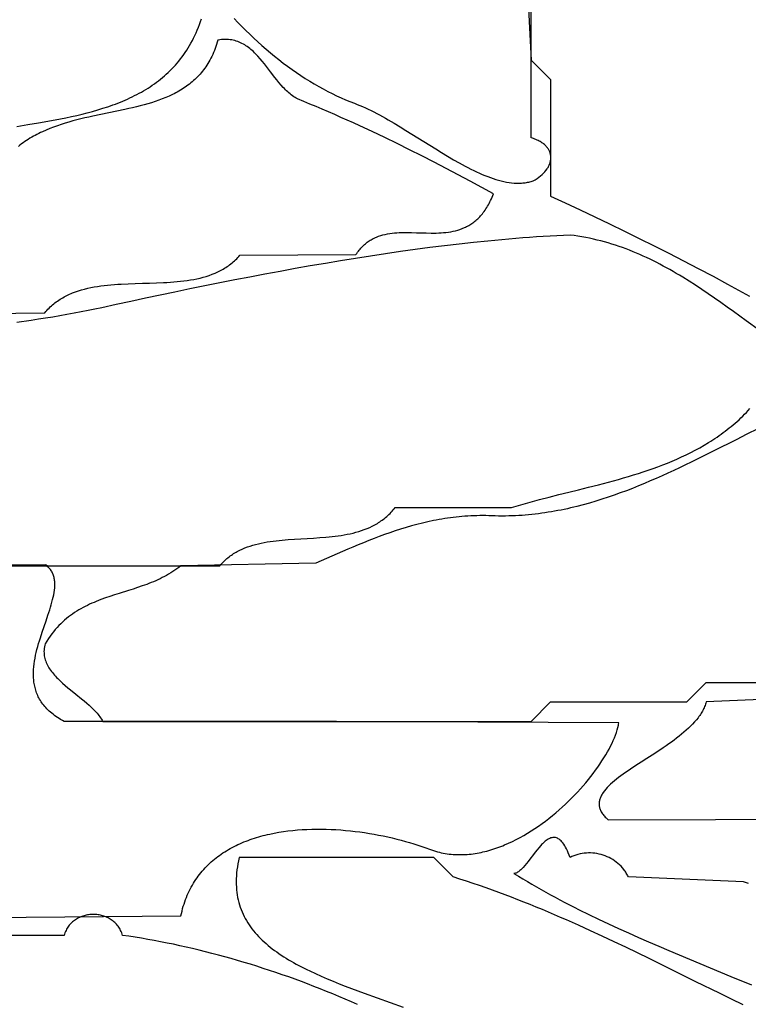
# Model space of a CAD drawing. Extents: x 0 to 600, y 0 to 588.
# Tile 15 of 55: x 172 to 210, y 158 to 209. Entities that reach past the tile are written whole.
import ezdxf

# ---------------------------------------------------------------- set-up
doc = ezdxf.new("R2010")
doc.units = 0

msp = doc.modelspace()

# ---------------------------------------------------------------- linework, layer by layer
for points in [[(198.096, 214.501), (198.5, 206.5), (199.5, 205.5), (199.5, 199.5), (200.255, 199.152), (201.013, 198.799), (201.772, 198.44), (202.532, 198.077), (203.293, 197.708), (204.055, 197.334), (204.816, 196.955), (205.576, 196.571), (206.335, 196.182), (207.093, 195.788), (207.848, 195.388), (208.601, 194.983), (208.976, 194.778), (209.351, 194.573), (209.724, 194.366)], [(183.24, 208.643), (183.435, 208.435), (183.632, 208.229), (183.834, 208.026), (184.038, 207.826), (184.245, 207.629), (184.455, 207.436), (184.667, 207.245), (184.882, 207.059), (185.099, 206.876), (185.318, 206.696), (185.539, 206.521), (185.761, 206.349), (185.985, 206.182), (186.211, 206.02), (186.438, 205.861), (186.665, 205.708), (186.894, 205.559), (187.123, 205.415), (187.353, 205.276), (187.583, 205.142), (187.814, 205.014), (188.044, 204.891), (188.275, 204.774), (188.505, 204.662), (188.734, 204.557), (188.963, 204.458), (189.191, 204.364), (189.418, 204.277), (189.558, 204.224), (189.699, 204.167), (189.841, 204.106), (189.984, 204.042), (190.129, 203.975), (190.274, 203.905), (190.42, 203.832), (190.566, 203.756), (190.714, 203.677), (190.862, 203.597), (191.011, 203.514), (191.16, 203.429), (191.461, 203.254), (191.763, 203.072), (192.067, 202.886), (192.372, 202.696), (192.984, 202.311), (193.29, 202.119), (193.596, 201.928), (193.901, 201.74), (194.205, 201.557), (194.508, 201.379), (194.808, 201.209), (194.958, 201.126), (195.107, 201.046), (195.255, 200.969), (195.402, 200.894), (195.549, 200.821), (195.695, 200.752), (195.84, 200.685), (195.985, 200.622), (196.128, 200.563), (196.27, 200.506), (196.412, 200.454), (196.552, 200.405), (196.691, 200.361), (196.829, 200.321), (196.966, 200.285), (197.102, 200.253), (197.236, 200.227), (197.369, 200.205), (197.5, 200.188), (197.63, 200.177), (197.759, 200.171), (197.885, 200.17), (198.011, 200.175), (198.073, 200.18), (198.135, 200.186), (198.196, 200.194), (198.257, 200.203), (198.317, 200.214), (198.377, 200.226), (198.436, 200.24), (198.495, 200.256), (198.554, 200.273), (198.612, 200.292), (198.713, 200.35), (198.809, 200.411), (198.9, 200.475), (198.984, 200.541), (199.064, 200.611), (199.137, 200.682), (199.204, 200.755), (199.265, 200.83), (199.319, 200.907), (199.344, 200.946), (199.368, 200.985), (199.389, 201.024), (199.409, 201.063), (199.427, 201.103), (199.444, 201.143), (199.459, 201.183), (199.472, 201.223), (199.483, 201.263), (199.493, 201.303), (199.5, 201.343), (199.506, 201.383), (199.51, 201.423), (199.513, 201.463), (199.513, 201.503), (199.512, 201.542), (199.508, 201.582), (199.503, 201.621), (199.495, 201.66), (199.486, 201.699), (199.475, 201.737), (199.462, 201.775), (199.447, 201.813), (199.429, 201.85), (199.41, 201.886), (199.389, 201.923), (199.365, 201.958), (199.34, 201.994), (199.312, 202.028), (199.282, 202.062), (199.25, 202.096), (199.216, 202.129), (199.18, 202.161), (199.141, 202.192), (199.101, 202.223), (199.057, 202.252), (199.012, 202.281), (198.965, 202.309), (198.915, 202.337), (198.863, 202.363), (198.808, 202.388), (198.751, 202.413), (198.692, 202.436), (198.63, 202.459), (198.566, 202.48), (198.5, 202.5), (198.5, 210.5)], [(172.064, 203.086), (172.627, 203.179), (173.191, 203.274), (173.473, 203.323), (173.755, 203.374), (174.035, 203.426), (174.315, 203.48), (174.594, 203.536), (174.871, 203.595), (175.147, 203.657), (175.421, 203.722), (175.692, 203.79), (175.962, 203.862), (176.228, 203.938), (176.492, 204.019), (176.753, 204.104), (176.882, 204.149), (177.01, 204.194), (177.138, 204.241), (177.264, 204.29), (177.39, 204.34), (177.514, 204.391), (177.638, 204.444), (177.76, 204.498), (177.882, 204.554), (178.002, 204.611), (178.121, 204.67), (178.239, 204.73), (178.356, 204.793), (178.472, 204.857), (178.586, 204.922), (178.699, 204.99), (178.811, 205.059), (178.921, 205.131), (179.03, 205.204), (179.138, 205.279), (179.244, 205.356), (179.349, 205.436), (179.452, 205.517), (179.554, 205.6), (179.654, 205.686), (179.752, 205.773), (179.849, 205.863), (179.945, 205.955), (180.038, 206.05), (180.13, 206.146), (180.22, 206.246), (180.309, 206.347), (180.395, 206.451), (180.48, 206.558), (180.563, 206.666), (180.644, 206.778), (180.723, 206.892), (180.801, 207.009), (180.876, 207.128), (180.949, 207.25), (181.02, 207.375), (181.089, 207.503), (181.156, 207.633), (181.221, 207.766), (181.284, 207.902), (181.345, 208.042), (181.403, 208.184), (181.459, 208.329), (181.513, 208.477), (181.564, 208.628)], [(167.543, 193.436), (173.5, 193.5), (173.554, 193.565), (173.61, 193.628), (173.666, 193.689), (173.724, 193.748), (173.783, 193.805), (173.843, 193.861), (173.903, 193.914), (173.965, 193.966), (174.028, 194.017), (174.092, 194.065), (174.157, 194.112), (174.223, 194.157), (174.29, 194.201), (174.358, 194.243), (174.426, 194.284), (174.496, 194.323), (174.566, 194.36), (174.637, 194.397), (174.709, 194.431), (174.782, 194.465), (174.856, 194.497), (174.93, 194.527), (175.081, 194.585), (175.235, 194.637), (175.392, 194.685), (175.552, 194.729), (175.714, 194.768), (175.878, 194.803), (176.044, 194.835), (176.212, 194.863), (176.383, 194.888), (176.555, 194.909), (176.728, 194.928), (176.903, 194.945), (177.08, 194.959), (177.257, 194.972), (177.436, 194.982), (177.795, 194.999), (178.157, 195.011), (178.52, 195.022), (178.882, 195.032), (179.244, 195.044), (179.603, 195.059), (179.782, 195.069), (179.959, 195.08), (180.135, 195.093), (180.31, 195.108), (180.484, 195.126), (180.656, 195.146), (180.826, 195.169), (180.994, 195.195), (181.16, 195.225), (181.324, 195.258), (181.486, 195.294), (181.645, 195.335), (181.802, 195.381), (181.956, 195.43), (182.107, 195.485), (182.255, 195.545), (182.328, 195.576), (182.399, 195.609), (182.471, 195.644), (182.541, 195.68), (182.61, 195.717), (182.679, 195.756), (182.746, 195.796), (182.813, 195.838), (182.879, 195.882), (182.944, 195.927), (183.007, 195.973), (183.07, 196.022), (183.132, 196.071), (183.193, 196.123), (183.252, 196.177), (183.311, 196.232), (183.369, 196.289), (183.425, 196.348), (183.48, 196.408), (183.534, 196.471), (189.5, 196.5), (189.54, 196.561), (189.582, 196.619), (189.624, 196.676), (189.666, 196.73), (189.71, 196.783), (189.754, 196.833), (189.799, 196.882), (189.844, 196.928), (189.891, 196.973), (189.938, 197.015), (189.985, 197.056), (190.033, 197.095), (190.082, 197.133), (190.132, 197.168), (190.182, 197.202), (190.233, 197.235), (190.284, 197.266), (190.336, 197.295), (190.388, 197.322), (190.441, 197.349), (190.495, 197.373), (190.549, 197.397), (190.658, 197.439), (190.77, 197.477), (190.883, 197.51), (190.998, 197.538), (191.114, 197.561), (191.232, 197.581), (191.352, 197.598), (191.473, 197.61), (191.595, 197.62), (191.718, 197.627), (191.842, 197.632), (191.966, 197.634), (192.092, 197.635), (192.345, 197.632), (192.601, 197.625), (192.857, 197.617), (193.113, 197.61), (193.369, 197.607), (193.496, 197.607), (193.623, 197.609), (193.75, 197.613), (193.875, 197.62), (194, 197.629), (194.124, 197.642), (194.247, 197.657), (194.369, 197.676), (194.49, 197.7), (194.61, 197.727), (194.728, 197.759), (194.844, 197.795), (194.959, 197.837), (195.072, 197.884), (195.128, 197.91), (195.184, 197.937), (195.239, 197.966), (195.293, 197.996), (195.347, 198.028), (195.401, 198.062), (195.454, 198.097), (195.506, 198.134), (195.558, 198.172), (195.61, 198.212), (195.66, 198.255), (195.71, 198.299), (195.76, 198.344), (195.809, 198.392), (195.857, 198.442), (195.905, 198.494), (195.952, 198.547), (195.998, 198.603), (196.044, 198.661), (196.088, 198.721), (196.133, 198.784), (196.176, 198.848), (196.219, 198.915), (196.261, 198.984), (196.302, 199.055), (196.342, 199.129), (196.382, 199.205), (196.421, 199.284), (196.459, 199.365), (196.496, 199.449), (196.532, 199.535), (196.568, 199.624), (195.973, 199.949), (195.369, 200.275), (194.757, 200.6), (194.138, 200.925), (193.514, 201.249), (192.884, 201.57), (192.251, 201.889), (191.614, 202.203), (190.974, 202.514), (190.333, 202.819), (189.691, 203.118), (189.37, 203.265), (189.049, 203.411), (188.728, 203.554), (188.408, 203.696), (188.088, 203.835), (187.769, 203.973), (187.451, 204.108), (187.133, 204.241), (186.816, 204.372), (186.5, 204.5), (186.5, 204.5), (186.433, 204.537), (186.367, 204.576), (186.302, 204.618), (186.238, 204.663), (186.175, 204.709), (186.113, 204.758), (186.052, 204.809), (185.992, 204.862), (185.933, 204.917), (185.875, 204.974), (185.817, 205.032), (185.76, 205.092), (185.648, 205.216), (185.538, 205.344), (185.43, 205.476), (185.323, 205.612), (185.111, 205.888), (184.898, 206.165), (184.79, 206.302), (184.682, 206.436), (184.571, 206.567), (184.458, 206.694), (184.401, 206.756), (184.343, 206.816), (184.284, 206.875), (184.224, 206.932), (184.164, 206.987), (184.102, 207.041), (184.04, 207.092), (183.976, 207.142), (183.911, 207.189), (183.846, 207.234), (183.779, 207.277), (183.711, 207.317), (183.641, 207.354), (183.57, 207.389), (183.498, 207.421), (183.424, 207.45), (183.349, 207.476), (183.272, 207.499), (183.194, 207.518), (183.114, 207.534), (183.032, 207.547), (182.948, 207.556), (182.863, 207.561), (182.775, 207.562), (182.686, 207.56), (182.595, 207.553), (182.502, 207.542), (182.406, 207.527), (182.372, 207.413), (182.337, 207.302), (182.3, 207.194), (182.261, 207.088), (182.22, 206.984), (182.178, 206.883), (182.134, 206.785), (182.088, 206.689), (182.041, 206.595), (181.992, 206.503), (181.942, 206.414), (181.89, 206.327), (181.836, 206.242), (181.781, 206.16), (181.725, 206.079), (181.666, 206.001), (181.607, 205.924), (181.546, 205.85), (181.484, 205.777), (181.42, 205.707), (181.355, 205.638), (181.289, 205.572), (181.221, 205.507), (181.152, 205.444), (181.082, 205.382), (181.011, 205.323), (180.938, 205.265), (180.864, 205.208), (180.789, 205.154), (180.713, 205.101), (180.636, 205.049), (180.558, 204.999), (180.478, 204.95), (180.398, 204.903), (180.317, 204.857), (180.234, 204.812), (180.151, 204.769), (180.066, 204.727), (179.895, 204.647), (179.72, 204.571), (179.542, 204.5), (179.36, 204.433), (179.176, 204.369), (178.989, 204.309), (178.799, 204.252), (178.607, 204.198), (178.412, 204.146), (178.216, 204.097), (178.018, 204.05), (177.818, 204.004), (177.616, 203.96), (177.21, 203.874), (176.8, 203.79), (176.388, 203.705), (175.976, 203.618), (175.77, 203.572), (175.564, 203.525), (175.359, 203.476), (175.155, 203.425), (174.951, 203.371), (174.749, 203.315), (174.549, 203.255), (174.349, 203.192), (174.152, 203.125), (173.956, 203.054), (173.763, 202.979), (173.572, 202.9), (173.383, 202.815), (173.289, 202.771), (173.197, 202.726), (173.105, 202.679), (173.014, 202.63), (172.923, 202.581), (172.833, 202.529), (172.744, 202.477), (172.656, 202.422), (172.569, 202.367), (172.483, 202.309), (172.397, 202.25), (172.313, 202.189), (172.229, 202.127), (172.147, 202.062)], [(210.225, 192.609), (209.559, 193.091), (208.901, 193.567), (208.574, 193.801), (208.249, 194.032), (207.923, 194.26), (207.598, 194.484), (207.273, 194.704), (206.947, 194.92), (206.619, 195.13), (206.291, 195.334), (206.126, 195.434), (205.96, 195.533), (205.794, 195.63), (205.627, 195.725), (205.46, 195.819), (205.292, 195.911), (205.123, 196.001), (204.953, 196.089), (204.782, 196.175), (204.611, 196.259), (204.438, 196.341), (204.265, 196.421), (204.09, 196.499), (203.914, 196.575), (203.737, 196.648), (203.559, 196.72), (203.379, 196.788), (203.199, 196.855), (203.017, 196.919), (202.833, 196.98), (202.648, 197.039), (202.461, 197.095), (202.273, 197.149), (202.083, 197.199), (201.892, 197.247), (201.698, 197.292), (201.503, 197.335), (201.307, 197.374), (201.108, 197.41), (200.907, 197.443), (200.705, 197.473), (200.5, 197.5), (200.5, 197.5), (200.16, 197.485), (199.817, 197.469), (199.473, 197.45), (199.125, 197.429), (198.776, 197.407), (198.424, 197.382), (198.07, 197.356), (197.714, 197.328), (197.355, 197.297), (196.995, 197.266), (196.633, 197.232), (196.269, 197.197), (195.536, 197.121), (194.796, 197.039), (194.051, 196.95), (193.299, 196.856), (192.543, 196.755), (191.782, 196.65), (191.018, 196.539), (190.25, 196.423), (189.479, 196.302), (188.705, 196.176), (187.93, 196.047), (187.153, 195.914), (186.376, 195.776), (185.599, 195.636), (184.821, 195.492), (184.045, 195.345), (183.27, 195.195), (182.496, 195.043), (181.726, 194.889), (180.958, 194.733), (180.193, 194.575), (179.433, 194.415), (178.677, 194.255), (177.926, 194.093), (177.18, 193.931), (176.441, 193.768), (176.086, 193.692), (175.729, 193.618), (175.37, 193.548), (175.008, 193.48), (174.645, 193.415), (174.28, 193.351), (173.914, 193.29), (173.546, 193.231), (173.177, 193.173), (172.806, 193.117), (172.062, 193.006)], [(165.5, 180.5), (182.5, 180.5), (182.549, 180.558), (182.599, 180.614), (182.65, 180.668), (182.703, 180.72), (182.756, 180.771), (182.81, 180.821), (182.864, 180.869), (182.92, 180.915), (182.977, 180.96), (183.034, 181.003), (183.093, 181.045), (183.152, 181.085), (183.212, 181.124), (183.272, 181.162), (183.334, 181.198), (183.396, 181.233), (183.523, 181.299), (183.653, 181.36), (183.786, 181.417), (183.921, 181.468), (184.058, 181.516), (184.198, 181.56), (184.341, 181.6), (184.485, 181.636), (184.632, 181.669), (184.78, 181.698), (184.93, 181.725), (185.082, 181.749), (185.235, 181.771), (185.39, 181.79), (185.546, 181.807), (185.703, 181.822), (185.861, 181.836), (186.021, 181.849), (186.341, 181.87), (186.663, 181.889), (186.987, 181.907), (187.311, 181.925), (187.634, 181.946), (187.955, 181.971), (188.114, 181.986), (188.273, 182.002), (188.431, 182.02), (188.587, 182.041), (188.743, 182.064), (188.897, 182.09), (189.049, 182.118), (189.2, 182.149), (189.35, 182.184), (189.497, 182.222), (189.643, 182.264), (189.787, 182.31), (189.928, 182.361), (190.067, 182.415), (190.203, 182.474), (190.337, 182.538), (190.469, 182.607), (190.533, 182.644), (190.597, 182.682), (190.66, 182.721), (190.723, 182.761), (190.784, 182.803), (190.845, 182.847), (190.905, 182.892), (190.965, 182.939), (191.023, 182.987), (191.081, 183.036), (191.137, 183.087), (191.193, 183.14), (191.248, 183.195), (191.302, 183.251), (191.355, 183.309), (191.407, 183.369), (191.459, 183.43), (191.509, 183.493), (197.5, 183.5), (197.733, 183.572), (197.968, 183.641), (198.205, 183.71), (198.445, 183.777), (198.687, 183.843), (198.931, 183.907), (199.425, 184.035), (199.925, 184.16), (200.43, 184.284), (200.938, 184.409), (201.45, 184.537), (201.964, 184.667), (202.478, 184.802), (202.735, 184.871), (202.991, 184.943), (203.247, 185.016), (203.503, 185.091), (203.758, 185.168), (204.012, 185.248), (204.265, 185.33), (204.516, 185.415), (204.767, 185.502), (205.016, 185.593), (205.263, 185.686), (205.509, 185.783), (205.753, 185.884), (205.995, 185.988), (206.234, 186.096), (206.472, 186.208), (206.706, 186.324), (206.939, 186.444), (207.168, 186.569), (207.395, 186.699), (207.619, 186.833), (207.729, 186.902), (207.839, 186.973), (207.948, 187.044), (208.056, 187.117), (208.164, 187.192), (208.27, 187.267), (208.375, 187.344), (208.48, 187.422), (208.584, 187.502), (208.686, 187.584), (208.788, 187.666), (208.889, 187.75), (208.989, 187.836), (209.087, 187.923), (209.185, 188.012), (209.281, 188.102), (209.377, 188.194), (209.471, 188.288), (209.565, 188.383), (209.657, 188.479), (209.748, 188.578)], [(210.154, 187.538), (209.595, 187.262), (209.031, 186.98), (207.887, 186.404), (207.307, 186.114), (206.722, 185.826), (206.427, 185.683), (206.13, 185.541), (205.833, 185.401), (205.533, 185.262), (205.233, 185.126), (204.93, 184.991), (204.627, 184.859), (204.321, 184.729), (204.014, 184.603), (203.706, 184.479), (203.396, 184.359), (203.084, 184.243), (202.771, 184.13), (202.456, 184.022), (202.139, 183.918), (201.821, 183.819), (201.501, 183.724), (201.179, 183.635), (200.855, 183.551), (200.693, 183.511), (200.53, 183.473), (200.367, 183.436), (200.203, 183.401), (200.039, 183.367), (199.874, 183.335), (199.709, 183.304), (199.543, 183.275), (199.377, 183.248), (199.211, 183.222), (199.044, 183.198), (198.877, 183.176), (198.709, 183.156), (198.54, 183.137), (198.372, 183.121), (198.202, 183.106), (198.032, 183.093), (197.862, 183.082), (197.692, 183.073), (197.52, 183.066), (197.349, 183.061), (197.176, 183.058), (197.004, 183.058), (196.831, 183.059), (196.657, 183.063), (196.483, 183.069), (196.326, 183.074), (196.169, 183.077), (196.014, 183.078), (195.859, 183.077), (195.705, 183.074), (195.552, 183.07), (195.4, 183.063), (195.248, 183.055), (195.097, 183.045), (194.947, 183.032), (194.798, 183.019), (194.649, 183.003), (194.501, 182.986), (194.354, 182.967), (194.207, 182.947), (194.061, 182.925), (193.916, 182.901), (193.771, 182.876), (193.627, 182.849), (193.483, 182.821), (193.197, 182.761), (192.913, 182.695), (192.631, 182.624), (192.351, 182.548), (192.072, 182.467), (191.795, 182.382), (191.519, 182.293), (191.245, 182.2), (190.971, 182.103), (190.698, 182.003), (190.426, 181.9), (190.154, 181.793), (189.883, 181.685), (189.613, 181.574), (189.342, 181.461), (189.072, 181.346), (188.53, 181.112), (187.987, 180.874), (187.441, 180.633), (180.5, 180.5), (180.398, 180.42), (180.296, 180.344), (180.192, 180.27), (180.086, 180.2), (179.98, 180.133), (179.872, 180.068), (179.763, 180.006), (179.653, 179.947), (179.543, 179.89), (179.431, 179.835), (179.319, 179.782), (179.205, 179.732), (179.091, 179.683), (178.977, 179.636), (178.861, 179.59), (178.745, 179.546), (178.512, 179.462), (178.277, 179.381), (178.04, 179.304), (177.803, 179.229), (177.327, 179.08), (177.09, 179.004), (176.853, 178.927), (176.618, 178.845), (176.384, 178.76), (176.268, 178.715), (176.152, 178.668), (176.038, 178.62), (175.923, 178.571), (175.81, 178.519), (175.697, 178.465), (175.586, 178.409), (175.475, 178.351), (175.365, 178.29), (175.256, 178.227), (175.148, 178.161), (175.041, 178.092), (174.935, 178.02), (174.831, 177.945), (174.728, 177.867), (174.626, 177.785), (174.525, 177.7), (174.426, 177.611), (174.329, 177.519), (174.233, 177.422), (174.139, 177.321), (174.046, 177.217), (173.955, 177.108), (173.865, 176.994), (173.778, 176.876), (173.692, 176.753), (173.608, 176.625), (173.527, 176.492), (173.505, 176.412), (173.488, 176.332), (173.476, 176.254), (173.468, 176.177), (173.465, 176.1), (173.466, 176.025), (173.47, 175.951), (173.479, 175.878), (173.492, 175.806), (173.508, 175.735), (173.528, 175.664), (173.551, 175.595), (173.578, 175.526), (173.607, 175.459), (173.64, 175.392), (173.676, 175.325), (173.715, 175.26), (173.756, 175.195), (173.8, 175.131), (173.847, 175.067), (173.896, 175.005), (173.947, 174.942), (174, 174.881), (174.055, 174.819), (174.112, 174.759), (174.171, 174.699), (174.293, 174.58), (174.421, 174.462), (174.554, 174.346), (174.69, 174.231), (174.828, 174.117), (175.109, 173.891), (175.388, 173.666), (175.525, 173.554), (175.658, 173.441), (175.787, 173.327), (175.911, 173.212), (176.028, 173.097), (176.085, 173.038), (176.139, 172.98), (176.191, 172.92), (176.241, 172.861), (176.289, 172.801), (176.334, 172.741), (176.377, 172.68), (176.417, 172.618), (176.454, 172.556), (176.488, 172.494), (198.5, 172.5), (199.5, 173.5), (206.5, 173.5), (207.5, 174.5), (220.5, 174.5)], [(168.563, 162.397), (180.5, 162.5), (180.528, 162.626), (180.558, 162.75), (180.59, 162.872), (180.625, 162.992), (180.662, 163.11), (180.701, 163.226), (180.742, 163.339), (180.785, 163.451), (180.831, 163.56), (180.878, 163.668), (180.928, 163.773), (180.98, 163.877), (181.033, 163.978), (181.089, 164.078), (181.146, 164.175), (181.206, 164.271), (181.267, 164.364), (181.33, 164.456), (181.395, 164.546), (181.462, 164.634), (181.531, 164.72), (181.601, 164.804), (181.673, 164.886), (181.747, 164.967), (181.823, 165.046), (181.9, 165.122), (181.978, 165.198), (182.059, 165.271), (182.141, 165.342), (182.224, 165.412), (182.309, 165.48), (182.395, 165.546), (182.483, 165.611), (182.572, 165.674), (182.663, 165.735), (182.754, 165.794), (182.848, 165.852), (182.942, 165.909), (183.038, 165.963), (183.135, 166.016), (183.233, 166.067), (183.333, 166.117), (183.434, 166.165), (183.535, 166.212), (183.638, 166.257), (183.742, 166.3), (183.847, 166.342), (183.953, 166.383), (184.06, 166.422), (184.168, 166.459), (184.277, 166.495), (184.387, 166.53), (184.498, 166.563), (184.609, 166.595), (184.722, 166.625), (184.835, 166.654), (184.949, 166.681), (185.064, 166.707), (185.295, 166.756), (185.53, 166.798), (185.766, 166.836), (186.005, 166.868), (186.246, 166.896), (186.489, 166.918), (186.733, 166.936), (186.978, 166.949), (187.225, 166.958), (187.472, 166.962), (187.72, 166.961), (187.969, 166.957), (188.217, 166.948), (188.466, 166.935), (188.714, 166.918), (188.962, 166.898), (189.209, 166.874), (189.455, 166.846), (189.701, 166.814), (189.944, 166.78), (190.186, 166.742), (190.427, 166.701), (190.665, 166.656), (190.901, 166.609), (191.135, 166.559), (191.365, 166.507), (191.593, 166.451), (191.818, 166.393), (192.039, 166.333), (192.257, 166.271), (192.471, 166.206), (192.681, 166.139), (192.887, 166.071), (193.088, 166), (193.284, 165.928), (193.383, 165.892), (193.483, 165.858), (193.583, 165.827), (193.683, 165.799), (193.784, 165.773), (193.884, 165.75), (193.985, 165.729), (194.086, 165.711), (194.188, 165.695), (194.289, 165.681), (194.391, 165.67), (194.493, 165.661), (194.595, 165.654), (194.697, 165.65), (194.799, 165.648), (194.901, 165.648), (195.003, 165.65), (195.106, 165.654), (195.208, 165.661), (195.311, 165.67), (195.413, 165.68), (195.516, 165.693), (195.618, 165.707), (195.72, 165.724), (195.823, 165.743), (195.925, 165.763), (196.027, 165.785), (196.129, 165.81), (196.231, 165.835), (196.333, 165.863), (196.434, 165.893), (196.536, 165.924), (196.637, 165.957), (196.738, 165.991), (196.839, 166.028), (196.94, 166.066), (197.04, 166.105), (197.14, 166.146), (197.339, 166.232), (197.537, 166.325), (197.734, 166.422), (197.929, 166.526), (198.122, 166.634), (198.314, 166.747), (198.503, 166.865), (198.691, 166.987), (198.876, 167.113), (199.06, 167.244), (199.24, 167.378), (199.418, 167.515), (199.594, 167.656), (199.766, 167.799), (199.936, 167.946), (200.102, 168.095), (200.266, 168.246), (200.426, 168.399), (200.582, 168.554), (200.735, 168.71), (200.884, 168.868), (201.03, 169.026), (201.171, 169.186), (201.308, 169.346), (201.441, 169.507), (201.57, 169.667), (201.694, 169.828), (201.813, 169.988), (201.928, 170.147), (202.038, 170.306), (202.142, 170.464), (202.242, 170.62), (202.336, 170.775), (202.425, 170.928), (202.509, 171.079), (202.586, 171.227), (202.658, 171.373), (202.724, 171.517), (202.784, 171.657), (202.838, 171.794), (202.885, 171.928), (202.926, 172.058), (202.96, 172.184), (202.988, 172.306), (202.999, 172.365), (203.009, 172.423), (188.5, 172.5), (174.5, 172.5), (174.409, 172.549), (174.321, 172.599), (174.237, 172.651), (174.155, 172.702), (174.077, 172.755), (174.002, 172.809), (173.93, 172.863), (173.86, 172.919), (173.794, 172.975), (173.73, 173.032), (173.669, 173.089), (173.611, 173.147), (173.556, 173.207), (173.503, 173.266), (173.453, 173.327), (173.406, 173.388), (173.361, 173.45), (173.318, 173.512), (173.279, 173.575), (173.241, 173.639), (173.206, 173.703), (173.173, 173.768), (173.142, 173.833), (173.114, 173.899), (173.088, 173.966), (173.063, 174.033), (173.041, 174.1), (173.021, 174.168), (173.003, 174.237), (172.987, 174.305), (172.973, 174.375), (172.961, 174.444), (172.95, 174.514), (172.942, 174.585), (172.935, 174.656), (172.929, 174.727), (172.926, 174.798), (172.924, 174.87), (172.923, 174.942), (172.924, 175.015), (172.93, 175.16), (172.942, 175.307), (172.958, 175.454), (172.98, 175.602), (173.005, 175.751), (173.035, 175.9), (173.069, 176.049), (173.105, 176.198), (173.145, 176.347), (173.187, 176.497), (173.231, 176.646), (173.277, 176.794), (173.373, 177.089), (173.472, 177.382), (173.571, 177.67), (173.667, 177.953), (173.757, 178.229), (173.799, 178.365), (173.839, 178.498), (173.875, 178.63), (173.909, 178.759), (173.939, 178.886), (173.964, 179.011), (173.986, 179.133), (174.002, 179.252), (174.014, 179.368), (174.02, 179.481), (174.021, 179.536), (174.021, 179.591), (174.019, 179.645), (174.015, 179.698), (174.01, 179.75), (174.003, 179.801), (173.994, 179.851), (173.983, 179.901), (173.971, 179.949), (173.957, 179.997), (173.941, 180.044), (173.923, 180.089), (173.903, 180.134), (173.881, 180.178), (173.857, 180.22), (173.831, 180.262), (173.802, 180.303), (173.772, 180.342), (173.739, 180.38), (173.704, 180.418), (173.666, 180.454), (173.626, 180.489), (173.584, 180.523), (173.539, 180.556), (166.5, 180.5)], [(219.557, 174.022), (207.5, 173.5), (207.483, 173.44), (207.463, 173.38), (207.442, 173.32), (207.418, 173.261), (207.393, 173.202), (207.366, 173.144), (207.336, 173.086), (207.305, 173.028), (207.272, 172.971), (207.237, 172.914), (207.201, 172.857), (207.163, 172.8), (207.123, 172.744), (207.081, 172.689), (206.994, 172.578), (206.9, 172.469), (206.801, 172.36), (206.696, 172.254), (206.587, 172.148), (206.473, 172.043), (206.355, 171.939), (206.232, 171.837), (206.107, 171.735), (205.977, 171.635), (205.846, 171.535), (205.711, 171.437), (205.574, 171.339), (205.436, 171.242), (205.295, 171.146), (205.011, 170.956), (204.725, 170.769), (204.44, 170.585), (204.157, 170.403), (203.881, 170.224), (203.613, 170.046), (203.483, 169.958), (203.356, 169.87), (203.233, 169.783), (203.113, 169.696), (202.998, 169.609), (202.887, 169.523), (202.781, 169.436), (202.68, 169.35), (202.585, 169.264), (202.495, 169.178), (202.412, 169.093), (202.335, 169.007), (202.265, 168.922), (202.202, 168.836), (202.174, 168.793), (202.147, 168.751), (202.123, 168.708), (202.1, 168.665), (202.079, 168.622), (202.061, 168.579), (202.044, 168.537), (202.03, 168.494), (202.018, 168.451), (202.008, 168.408), (202.001, 168.365), (201.996, 168.322), (201.993, 168.278), (201.993, 168.235), (201.995, 168.192), (202, 168.149), (202.007, 168.105), (202.017, 168.062), (202.03, 168.018), (202.045, 167.975), (202.063, 167.931), (202.083, 167.887), (202.107, 167.843), (202.133, 167.799), (202.162, 167.755), (202.195, 167.711), (202.23, 167.667), (202.268, 167.623), (202.309, 167.578), (202.354, 167.533), (202.401, 167.489), (202.452, 167.444), (224.5, 167.5)], [(209.67, 164.172), (209.421, 164.248), (203.5, 164.5), (203.475, 164.551), (203.449, 164.602), (203.422, 164.651), (203.393, 164.699), (203.363, 164.747), (203.332, 164.793), (203.3, 164.839), (203.267, 164.883), (203.196, 164.968), (203.122, 165.05), (203.044, 165.127), (202.962, 165.2), (202.876, 165.268), (202.788, 165.333), (202.696, 165.392), (202.601, 165.447), (202.504, 165.498), (202.405, 165.544), (202.304, 165.585), (202.201, 165.621), (202.096, 165.653), (201.99, 165.679), (201.883, 165.701), (201.775, 165.717), (201.666, 165.729), (201.557, 165.735), (201.448, 165.736), (201.339, 165.732), (201.23, 165.722), (201.122, 165.707), (201.015, 165.687), (200.909, 165.661), (200.804, 165.629), (200.701, 165.592), (200.65, 165.571), (200.599, 165.549), (200.549, 165.525), (200.5, 165.5), (200.5, 165.5), (200.455, 165.623), (200.409, 165.738), (200.363, 165.843), (200.318, 165.94), (200.271, 166.029), (200.225, 166.11), (200.178, 166.183), (200.132, 166.248), (200.085, 166.306), (200.038, 166.356), (199.991, 166.4), (199.943, 166.437), (199.896, 166.468), (199.849, 166.492), (199.801, 166.51), (199.753, 166.523), (199.706, 166.529), (199.658, 166.531), (199.61, 166.527), (199.562, 166.518), (199.515, 166.505), (199.467, 166.487), (199.419, 166.465), (199.371, 166.439), (199.323, 166.409), (199.276, 166.376), (199.228, 166.339), (199.181, 166.299), (199.133, 166.256), (199.086, 166.211), (199.038, 166.163), (198.991, 166.113), (198.897, 166.007), (198.804, 165.895), (198.711, 165.778), (198.619, 165.659), (198.439, 165.42), (198.35, 165.304), (198.262, 165.193), (198.176, 165.088), (198.091, 164.991), (198.049, 164.946), (198.007, 164.904), (197.966, 164.865), (197.925, 164.829), (197.885, 164.797), (197.845, 164.768), (197.806, 164.743), (197.767, 164.722), (197.728, 164.705), (197.69, 164.693), (197.652, 164.686), (197.615, 164.684), (197.845, 164.541), (198.076, 164.4), (198.309, 164.261), (198.543, 164.123), (198.779, 163.986), (199.017, 163.851), (199.256, 163.718), (199.496, 163.586), (199.738, 163.455), (199.981, 163.325), (200.225, 163.197), (200.47, 163.07), (200.717, 162.944), (200.965, 162.819), (201.464, 162.573), (201.967, 162.33), (202.475, 162.091), (202.986, 161.856), (203.5, 161.624), (204.018, 161.394), (204.538, 161.166), (205.061, 160.941), (205.586, 160.717), (206.113, 160.495), (206.641, 160.273), (207.702, 159.832), (208.765, 159.392), (209.829, 158.948)], [(209.406, 157.923), (208.791, 158.221), (208.181, 158.519), (206.969, 159.116), (205.765, 159.712), (204.566, 160.302), (203.965, 160.595), (203.364, 160.885), (202.762, 161.172), (202.157, 161.457), (201.549, 161.738), (200.938, 162.015), (200.323, 162.289), (200.014, 162.423), (199.703, 162.557), (199.391, 162.69), (199.078, 162.821), (198.763, 162.951), (198.447, 163.08), (198.129, 163.207), (197.809, 163.332), (197.488, 163.457), (197.164, 163.579), (196.839, 163.701), (196.511, 163.82), (196.182, 163.938), (195.85, 164.054), (195.516, 164.168), (195.18, 164.281), (194.841, 164.391), (194.5, 164.5), (194.5, 164.5), (193.5, 165.5), (183.5, 165.5), (183.463, 165.337), (183.432, 165.176), (183.405, 165.018), (183.383, 164.863), (183.366, 164.71), (183.354, 164.56), (183.346, 164.412), (183.343, 164.267), (183.344, 164.124), (183.35, 163.984), (183.361, 163.846), (183.375, 163.711), (183.395, 163.577), (183.418, 163.447), (183.445, 163.318), (183.477, 163.191), (183.513, 163.067), (183.552, 162.945), (183.596, 162.825), (183.643, 162.707), (183.694, 162.591), (183.749, 162.477), (183.808, 162.365), (183.87, 162.255), (183.936, 162.147), (184.006, 162.041), (184.079, 161.936), (184.155, 161.834), (184.234, 161.733), (184.317, 161.633), (184.403, 161.536), (184.492, 161.44), (184.584, 161.346), (184.68, 161.253), (184.778, 161.161), (184.879, 161.072), (184.983, 160.983), (185.089, 160.896), (185.199, 160.811), (185.311, 160.727), (185.425, 160.644), (185.542, 160.562), (185.662, 160.482), (185.784, 160.403), (185.908, 160.324), (186.035, 160.248), (186.164, 160.172), (186.295, 160.097), (186.428, 160.023), (186.563, 159.95), (186.7, 159.879), (186.839, 159.808), (186.98, 159.738), (187.122, 159.668), (187.412, 159.532), (187.709, 159.399), (188.012, 159.269), (188.32, 159.141), (188.633, 159.014), (188.95, 158.89), (189.271, 158.767), (189.596, 158.645), (189.924, 158.524), (190.586, 158.284), (191.255, 158.044), (191.925, 157.801)], [(189.578, 157.944), (189.261, 158.084), (188.944, 158.221), (188.625, 158.357), (188.305, 158.49), (187.984, 158.621), (187.662, 158.749), (187.34, 158.876), (187.016, 159), (186.692, 159.122), (186.366, 159.242), (186.041, 159.359), (185.714, 159.474), (185.387, 159.586), (185.059, 159.696), (184.731, 159.803), (184.402, 159.909), (184.073, 160.011), (183.744, 160.111), (183.415, 160.209), (183.085, 160.304), (182.755, 160.396), (182.425, 160.486), (182.095, 160.573), (181.765, 160.657), (181.435, 160.739), (181.105, 160.818), (180.775, 160.894), (180.446, 160.967), (180.117, 161.038), (179.788, 161.106), (179.459, 161.171), (179.131, 161.233), (178.804, 161.292), (178.477, 161.349), (178.151, 161.402), (177.825, 161.453), (177.5, 161.5), (177.5, 161.5), (177.48, 161.566), (177.457, 161.63), (177.431, 161.692), (177.404, 161.752), (177.374, 161.809), (177.341, 161.865), (177.307, 161.918), (177.271, 161.97), (177.233, 162.019), (177.192, 162.066), (177.15, 162.111), (177.107, 162.154), (177.062, 162.195), (177.015, 162.234), (176.966, 162.27), (176.917, 162.305), (176.866, 162.337), (176.814, 162.368), (176.76, 162.396), (176.706, 162.422), (176.65, 162.446), (176.594, 162.468), (176.537, 162.488), (176.479, 162.506), (176.421, 162.522), (176.362, 162.535), (176.302, 162.547), (176.242, 162.556), (176.182, 162.564), (176.121, 162.569), (176.061, 162.572), (176, 162.573), (175.939, 162.572), (175.879, 162.569), (175.818, 162.564), (175.758, 162.556), (175.698, 162.547), (175.638, 162.535), (175.579, 162.522), (175.521, 162.506), (175.463, 162.488), (175.406, 162.468), (175.35, 162.446), (175.294, 162.422), (175.24, 162.396), (175.186, 162.368), (175.134, 162.337), (175.083, 162.305), (175.034, 162.27), (174.985, 162.234), (174.938, 162.195), (174.893, 162.154), (174.85, 162.111), (174.808, 162.066), (174.767, 162.019), (174.729, 161.97), (174.693, 161.918), (174.659, 161.865), (174.626, 161.809), (174.596, 161.752), (174.569, 161.692), (174.543, 161.63), (174.52, 161.566), (174.5, 161.5), (168.5, 161.5)]]:
    msp.add_lwpolyline(points)

doc.saveas('drawing.dxf')
